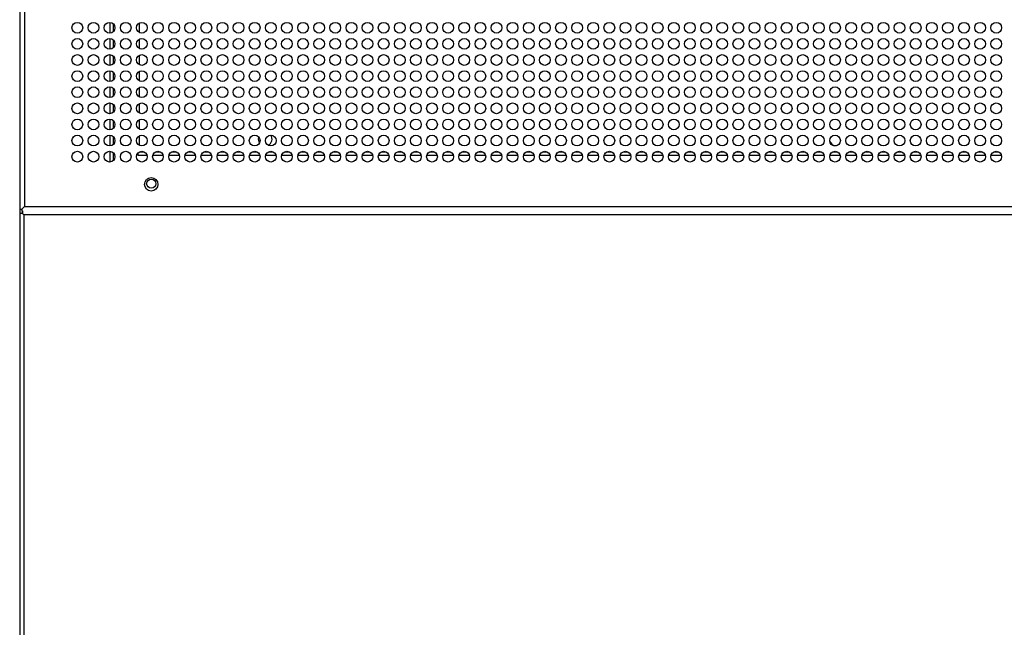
# Model space of a CAD drawing. Header units: millimetres. Extents: x 318 to 5748, y 324 to 4005.
# Tile 8 of 17: x 1731 to 2098, y 3552 to 3778. Entities that reach past the tile are written whole.
import ezdxf

# ---------------------------------------------------------------- set-up
doc = ezdxf.new("R2010")
doc.units = ezdxf.units.MM
doc.header["$LTSCALE"] = 5

msp = doc.modelspace()

# ---------------------------------------------------------------- linework, layer by layer
at = {"color": 7, "linetype": 'Continuous', "lineweight": 25}
for p, q in [((1731.48, 4004.4), (1731.48, 3707.4)), ((1733.28, 4003.4), (1733.28, 3708.4)), ((1765.09, 3776.89), (1765.09, 3772.91)), ((1765.09, 3770.89), (1765.09, 3766.91)), ((1765.09, 3764.89), (1765.09, 3760.91)), ((1765.09, 3758.89), (1765.09, 3754.91)), ((1765.09, 3752.89), (1765.09, 3748.91)), ((1765.09, 3746.89), (1765.09, 3742.91)), ((1765.09, 3740.89), (1765.09, 3736.91)), ((1765.09, 3734.89), (1765.09, 3730.91)), ((1820.39, 3733.43), (1820.5, 3734.15)), ((1765.09, 3728.89), (1765.09, 3724.91)), ((1775.4, 3728.17), (1775.4, 3727.43)), ((1775.4, 3727.43), (1778.86, 3727.43)), ((1781.01, 3727.43), (1784.86, 3727.43)), ((1787.01, 3727.43), (1790.86, 3727.43)), ((1793.01, 3727.43), (1796.86, 3727.43)), ((1799.01, 3727.43), (1802.86, 3727.43)), ((1805.01, 3727.43), (1808.86, 3727.43)), ((1811.01, 3727.43), (1814.86, 3727.43)), ((1817.01, 3727.43), (1820.86, 3727.43)), ((1823.01, 3727.43), (1826.86, 3727.43)), ((1829.01, 3727.43), (1832.86, 3727.43)), ((1835.01, 3727.43), (1838.86, 3727.43)), ((1841.01, 3727.43), (1844.86, 3727.43)), ((1847.01, 3727.43), (1850.86, 3727.43)), ((1853.01, 3727.43), (1856.86, 3727.43)), ((1859.01, 3727.43), (1862.86, 3727.43)), ((1865.01, 3727.43), (1868.86, 3727.43)), ((1871.01, 3727.43), (1874.86, 3727.43)), ((1877.01, 3727.43), (1880.86, 3727.43)), ((1883.01, 3727.43), (1886.86, 3727.43)), ((1889.01, 3727.43), (1892.86, 3727.43)), ((1895.01, 3727.43), (1898.86, 3727.43)), ((1901.01, 3727.43), (1904.86, 3727.43)), ((1907.01, 3727.43), (1910.86, 3727.43)), ((1913.01, 3727.43), (1916.86, 3727.43)), ((1919.01, 3727.43), (1922.86, 3727.43)), ((1925.01, 3727.43), (1928.86, 3727.43)), ((1931.01, 3727.43), (1934.86, 3727.43)), ((1937.01, 3727.43), (1940.86, 3727.43)), ((1943.01, 3727.43), (1946.86, 3727.43)), ((1949.01, 3727.43), (1952.86, 3727.43)), ((1955.01, 3727.43), (1958.86, 3727.43)), ((1961.01, 3727.43), (1964.86, 3727.43)), ((1967.01, 3727.43), (1970.86, 3727.43)), ((1973.01, 3727.43), (1976.86, 3727.43)), ((1979.01, 3727.43), (1982.86, 3727.43)), ((1985.01, 3727.43), (1988.86, 3727.43)), ((1991.01, 3727.43), (1994.86, 3727.43)), ((1997.01, 3727.43), (2000.86, 3727.43)), ((2003.01, 3727.43), (2006.86, 3727.43)), ((2009.01, 3727.43), (2012.86, 3727.43)), ((2015.01, 3727.43), (2018.86, 3727.43)), ((2021.01, 3727.43), (2024.86, 3727.43)), ((2027.01, 3727.43), (2030.86, 3727.43)), ((2033.01, 3727.43), (2036.86, 3727.43)), ((2039.01, 3727.43), (2042.86, 3727.43)), ((2045.01, 3727.43), (2048.86, 3727.43)), ((2051.01, 3727.43), (2054.86, 3727.43)), ((2057.01, 3727.43), (2060.86, 3727.43)), ((2063.01, 3727.43), (2066.86, 3727.43)), ((2069.01, 3727.43), (2072.86, 3727.43)), ((2075.01, 3727.43), (2078.86, 3727.43)), ((2081.01, 3727.43), (2084.86, 3727.43)), ((2087.01, 3727.43), (2090.86, 3727.43)), ((2093.01, 3727.43), (2096.86, 3727.43)), ((1731.48, 3707.4), (1732.28, 3707.4)), ((1731.48, 3707.4), (1731.48, 3705.73)), ((1731.48, 3705.73), (1731.48, 3405.74)), ((1732.48, 3705.73), (1731.48, 3705.73)), ((1733.28, 3708.4), (1732.28, 3707.4)), ((1733.28, 3708.4), (1732.28, 3707.4)), ((1732.28, 3707.4), (1732.28, 3706.6)), ((1732.29, 3707.4), (1732.28, 3707.4)), ((1732.28, 3706.6), (1732.49, 3706.6)), ((1732.98, 3705.23), (1732.48, 3705.73)), ((1732.48, 3705.73), (1732.49, 3705.73)), ((1732.49, 3706.7), (1732.49, 3705.73)), ((1732.49, 3705.73), (1732.98, 3705.23)), ((1732.98, 3705.23), (1732.98, 3406.23)), ((2762.8, 3705.23), (1732.98, 3705.23)), ((1733.28, 3708.4), (2762.59, 3708.4))]:
    msp.add_line(p, q, dxfattribs=at)
at = {"color": 8, "linetype": 'Continuous', "lineweight": 25}
for p, q in [((1766.39, 3773.53), (1766.39, 3776.27)), ((1775.89, 3776.6), (1775.89, 3773.19)), ((1766.39, 3767.53), (1766.39, 3770.27)), ((1775.89, 3770.6), (1775.89, 3767.19)), ((1766.39, 3761.53), (1766.39, 3764.27)), ((1775.89, 3764.6), (1775.89, 3761.19)), ((1766.39, 3755.53), (1766.39, 3758.27)), ((1775.89, 3758.6), (1775.89, 3755.19)), ((1775.89, 3752.6), (1775.89, 3749.19)), ((1766.39, 3749.53), (1766.39, 3752.27)), ((1766.39, 3743.53), (1766.39, 3746.27)), ((1775.89, 3746.6), (1775.89, 3743.19)), ((1766.39, 3737.53), (1766.39, 3740.27)), ((1775.89, 3740.6), (1775.89, 3737.19)), ((1766.39, 3731.53), (1766.39, 3734.27)), ((1775.89, 3734.6), (1775.89, 3731.19)), ((1766.39, 3725.53), (1766.39, 3728.27)), ((1776.14, 3728.73), (1777.73, 3728.73)), ((1782.14, 3728.73), (1783.73, 3728.73)), ((1788.14, 3728.73), (1789.73, 3728.73)), ((1794.14, 3728.73), (1795.73, 3728.73)), ((1800.14, 3728.73), (1801.73, 3728.73)), ((1806.14, 3728.73), (1807.73, 3728.73)), ((1812.14, 3728.73), (1813.73, 3728.73)), ((1818.14, 3728.73), (1819.73, 3728.73)), ((1824.14, 3728.73), (1825.73, 3728.73)), ((1830.14, 3728.73), (1831.73, 3728.73)), ((1836.14, 3728.73), (1837.73, 3728.73)), ((1842.14, 3728.73), (1843.73, 3728.73)), ((1848.14, 3728.73), (1849.73, 3728.73)), ((1854.14, 3728.73), (1855.73, 3728.73)), ((1860.14, 3728.73), (1861.73, 3728.73)), ((1866.14, 3728.73), (1867.73, 3728.73)), ((1872.14, 3728.73), (1873.73, 3728.73)), ((1878.14, 3728.73), (1879.73, 3728.73)), ((1884.14, 3728.73), (1885.73, 3728.73)), ((1890.14, 3728.73), (1891.73, 3728.73)), ((1896.14, 3728.73), (1897.73, 3728.73)), ((1902.14, 3728.73), (1903.73, 3728.73)), ((1908.14, 3728.73), (1909.73, 3728.73)), ((1914.14, 3728.73), (1915.73, 3728.73)), ((1920.14, 3728.73), (1921.73, 3728.73)), ((1926.14, 3728.73), (1927.73, 3728.73)), ((1932.14, 3728.73), (1933.73, 3728.73)), ((1938.14, 3728.73), (1939.73, 3728.73)), ((1944.14, 3728.73), (1945.73, 3728.73)), ((1950.14, 3728.73), (1951.73, 3728.73)), ((1956.14, 3728.73), (1957.73, 3728.73)), ((1962.14, 3728.73), (1963.73, 3728.73)), ((1968.14, 3728.73), (1969.73, 3728.73)), ((1974.14, 3728.73), (1975.73, 3728.73)), ((1980.14, 3728.73), (1981.73, 3728.73)), ((1986.14, 3728.73), (1987.73, 3728.73)), ((1992.14, 3728.73), (1993.73, 3728.73)), ((1998.14, 3728.73), (1999.73, 3728.73)), ((2004.14, 3728.73), (2005.73, 3728.73)), ((2010.14, 3728.73), (2011.73, 3728.73)), ((2016.14, 3728.73), (2017.73, 3728.73)), ((2022.14, 3728.73), (2023.73, 3728.73)), ((2028.14, 3728.73), (2029.73, 3728.73)), ((2034.14, 3728.73), (2035.73, 3728.73)), ((2040.14, 3728.73), (2041.73, 3728.73)), ((2046.14, 3728.73), (2047.73, 3728.73)), ((2052.14, 3728.73), (2053.73, 3728.73)), ((2058.14, 3728.73), (2059.73, 3728.73)), ((2064.14, 3728.73), (2065.73, 3728.73)), ((2070.14, 3728.73), (2071.73, 3728.73)), ((2076.14, 3728.73), (2077.73, 3728.73)), ((2082.14, 3728.73), (2083.73, 3728.73)), ((2088.14, 3728.73), (2089.73, 3728.73)), ((2094.14, 3728.73), (2095.73, 3728.73)), ((1732.48, 3705.73), (1732.48, 3706.6))]:
    msp.add_line(p, q, dxfattribs=at)
at = {"color": 7, "linetype": 'Continuous', "lineweight": 25, "flags": 128}
msp.add_lwpolyline([(1820.77, 3732.11), (1820.58, 3732.48), (1820.39, 3733.43)], dxfattribs=at)
at = {"color": 7, "linetype": 'Continuous', "lineweight": 25}
for centre, radius in [((1752.94, 3774.9), 2), ((1758.94, 3774.9), 2), ((1764.94, 3774.9), 2), ((1770.94, 3774.9), 2), ((1776.94, 3774.9), 2), ((1782.94, 3774.9), 2), ((1788.94, 3774.9), 2), ((1794.94, 3774.9), 2), ((1800.94, 3774.9), 2), ((1806.94, 3774.9), 2), ((1812.94, 3774.9), 2), ((1818.94, 3774.9), 2), ((1824.94, 3774.9), 2), ((1830.94, 3774.9), 2), ((1836.94, 3774.9), 2), ((1842.94, 3774.9), 2), ((1848.94, 3774.9), 2), ((1854.94, 3774.9), 2), ((1860.94, 3774.9), 2), ((1866.94, 3774.9), 2), ((1872.94, 3774.9), 2), ((1878.94, 3774.9), 2), ((1884.94, 3774.9), 2), ((1890.94, 3774.9), 2), ((1896.94, 3774.9), 2), ((1902.94, 3774.9), 2), ((1908.94, 3774.9), 2), ((1914.94, 3774.9), 2), ((1920.94, 3774.9), 2), ((1926.94, 3774.9), 2), ((1932.94, 3774.9), 2), ((1938.94, 3774.9), 2), ((1944.94, 3774.9), 2), ((1950.94, 3774.9), 2), ((1956.94, 3774.9), 2), ((1962.94, 3774.9), 2), ((1968.94, 3774.9), 2), ((1974.94, 3774.9), 2), ((1980.94, 3774.9), 2), ((1986.94, 3774.9), 2), ((1992.94, 3774.9), 2), ((1998.94, 3774.9), 2), ((2004.94, 3774.9), 2), ((2010.94, 3774.9), 2), ((2016.94, 3774.9), 2), ((2022.94, 3774.9), 2), ((2028.94, 3774.9), 2), ((2034.94, 3774.9), 2), ((2040.94, 3774.9), 2), ((2046.94, 3774.9), 2), ((2052.94, 3774.9), 2), ((2058.94, 3774.9), 2), ((2064.94, 3774.9), 2), ((2070.94, 3774.9), 2), ((2076.94, 3774.9), 2), ((2082.94, 3774.9), 2), ((2088.94, 3774.9), 2), ((2094.94, 3774.9), 2), ((1752.94, 3768.9), 2), ((1758.94, 3768.9), 2), ((1764.94, 3768.9), 2), ((1770.94, 3768.9), 2), ((1776.94, 3768.9), 2), ((1782.94, 3768.9), 2), ((1788.94, 3768.9), 2), ((1794.94, 3768.9), 2), ((1800.94, 3768.9), 2), ((1806.94, 3768.9), 2), ((1812.94, 3768.9), 2), ((1818.94, 3768.9), 2), ((1824.94, 3768.9), 2), ((1830.94, 3768.9), 2), ((1836.94, 3768.9), 2), ((1842.94, 3768.9), 2), ((1848.94, 3768.9), 2), ((1854.94, 3768.9), 2), ((1860.94, 3768.9), 2), ((1866.94, 3768.9), 2), ((1872.94, 3768.9), 2), ((1878.94, 3768.9), 2), ((1884.94, 3768.9), 2), ((1890.94, 3768.9), 2), ((1896.94, 3768.9), 2), ((1902.94, 3768.9), 2), ((1908.94, 3768.9), 2), ((1914.94, 3768.9), 2), ((1920.94, 3768.9), 2), ((1926.94, 3768.9), 2), ((1932.94, 3768.9), 2), ((1938.94, 3768.9), 2), ((1944.94, 3768.9), 2), ((1950.94, 3768.9), 2), ((1956.94, 3768.9), 2), ((1962.94, 3768.9), 2), ((1968.94, 3768.9), 2), ((1974.94, 3768.9), 2), ((1980.94, 3768.9), 2), ((1986.94, 3768.9), 2), ((1992.94, 3768.9), 2), ((1998.94, 3768.9), 2), ((2004.94, 3768.9), 2), ((2010.94, 3768.9), 2), ((2016.94, 3768.9), 2), ((2022.94, 3768.9), 2), ((2028.94, 3768.9), 2), ((2034.94, 3768.9), 2), ((2040.94, 3768.9), 2), ((2046.94, 3768.9), 2), ((2052.94, 3768.9), 2), ((2058.94, 3768.9), 2), ((2064.94, 3768.9), 2), ((2070.94, 3768.9), 2), ((2076.94, 3768.9), 2), ((2082.94, 3768.9), 2), ((2088.94, 3768.9), 2), ((2094.94, 3768.9), 2), ((1752.94, 3762.9), 2), ((1758.94, 3762.9), 2), ((1764.94, 3762.9), 2), ((1770.94, 3762.9), 2), ((1776.94, 3762.9), 2), ((1782.94, 3762.9), 2), ((1788.94, 3762.9), 2), ((1794.94, 3762.9), 2), ((1800.94, 3762.9), 2), ((1806.94, 3762.9), 2), ((1812.94, 3762.9), 2), ((1818.94, 3762.9), 2), ((1824.94, 3762.9), 2), ((1830.94, 3762.9), 2), ((1836.94, 3762.9), 2), ((1842.94, 3762.9), 2), ((1848.94, 3762.9), 2), ((1854.94, 3762.9), 2), ((1860.94, 3762.9), 2), ((1866.94, 3762.9), 2), ((1872.94, 3762.9), 2), ((1878.94, 3762.9), 2), ((1884.94, 3762.9), 2), ((1890.94, 3762.9), 2), ((1896.94, 3762.9), 2), ((1902.94, 3762.9), 2), ((1908.94, 3762.9), 2), ((1914.94, 3762.9), 2), ((1920.94, 3762.9), 2), ((1926.94, 3762.9), 2), ((1932.94, 3762.9), 2), ((1938.94, 3762.9), 2), ((1944.94, 3762.9), 2), ((1950.94, 3762.9), 2), ((1956.94, 3762.9), 2), ((1962.94, 3762.9), 2), ((1968.94, 3762.9), 2), ((1974.94, 3762.9), 2), ((1980.94, 3762.9), 2), ((1986.94, 3762.9), 2), ((1992.94, 3762.9), 2), ((1998.94, 3762.9), 2), ((2004.94, 3762.9), 2), ((2010.94, 3762.9), 2), ((2016.94, 3762.9), 2), ((2022.94, 3762.9), 2), ((2028.94, 3762.9), 2), ((2034.94, 3762.9), 2), ((2040.94, 3762.9), 2), ((2046.94, 3762.9), 2), ((2052.94, 3762.9), 2), ((2058.94, 3762.9), 2), ((2064.94, 3762.9), 2), ((2070.94, 3762.9), 2), ((2076.94, 3762.9), 2), ((2082.94, 3762.9), 2), ((2088.94, 3762.9), 2), ((2094.94, 3762.9), 2), ((1752.94, 3756.9), 2), ((1758.94, 3756.9), 2), ((1764.94, 3756.9), 2), ((1770.94, 3756.9), 2), ((1776.94, 3756.9), 2), ((1782.94, 3756.9), 2), ((1788.94, 3756.9), 2), ((1794.94, 3756.9), 2), ((1800.94, 3756.9), 2), ((1806.94, 3756.9), 2), ((1812.94, 3756.9), 2), ((1818.94, 3756.9), 2), ((1824.94, 3756.9), 2), ((1830.94, 3756.9), 2), ((1836.94, 3756.9), 2), ((1842.94, 3756.9), 2), ((1848.94, 3756.9), 2), ((1854.94, 3756.9), 2), ((1860.94, 3756.9), 2), ((1866.94, 3756.9), 2), ((1872.94, 3756.9), 2), ((1878.94, 3756.9), 2), ((1884.94, 3756.9), 2), ((1890.94, 3756.9), 2), ((1896.94, 3756.9), 2), ((1902.94, 3756.9), 2), ((1908.94, 3756.9), 2), ((1914.94, 3756.9), 2), ((1920.94, 3756.9), 2), ((1926.94, 3756.9), 2), ((1932.94, 3756.9), 2), ((1938.94, 3756.9), 2), ((1944.94, 3756.9), 2), ((1950.94, 3756.9), 2), ((1956.94, 3756.9), 2), ((1962.94, 3756.9), 2), ((1968.94, 3756.9), 2), ((1974.94, 3756.9), 2), ((1980.94, 3756.9), 2), ((1986.94, 3756.9), 2), ((1992.94, 3756.9), 2), ((1998.94, 3756.9), 2), ((2004.94, 3756.9), 2), ((2010.94, 3756.9), 2), ((2016.94, 3756.9), 2), ((2022.94, 3756.9), 2), ((2028.94, 3756.9), 2), ((2034.94, 3756.9), 2), ((2040.94, 3756.9), 2), ((2046.94, 3756.9), 2), ((2052.94, 3756.9), 2), ((2058.94, 3756.9), 2), ((2064.94, 3756.9), 2), ((2070.94, 3756.9), 2), ((2076.94, 3756.9), 2), ((2082.94, 3756.9), 2), ((2088.94, 3756.9), 2), ((2094.94, 3756.9), 2), ((1752.94, 3750.9), 2), ((1758.94, 3750.9), 2), ((1764.94, 3750.9), 2), ((1770.94, 3750.9), 2), ((1776.94, 3750.9), 2), ((1782.94, 3750.9), 2), ((1788.94, 3750.9), 2), ((1794.94, 3750.9), 2), ((1800.94, 3750.9), 2), ((1806.94, 3750.9), 2), ((1812.94, 3750.9), 2), ((1818.94, 3750.9), 2), ((1824.94, 3750.9), 2), ((1830.94, 3750.9), 2), ((1836.94, 3750.9), 2), ((1842.94, 3750.9), 2), ((1848.94, 3750.9), 2), ((1854.94, 3750.9), 2), ((1860.94, 3750.9), 2), ((1866.94, 3750.9), 2), ((1872.94, 3750.9), 2), ((1878.94, 3750.9), 2), ((1884.94, 3750.9), 2), ((1890.94, 3750.9), 2), ((1896.94, 3750.9), 2), ((1902.94, 3750.9), 2), ((1908.94, 3750.9), 2), ((1914.94, 3750.9), 2), ((1920.94, 3750.9), 2), ((1926.94, 3750.9), 2), ((1932.94, 3750.9), 2), ((1938.94, 3750.9), 2), ((1944.94, 3750.9), 2), ((1950.94, 3750.9), 2), ((1956.94, 3750.9), 2), ((1962.94, 3750.9), 2), ((1968.94, 3750.9), 2), ((1974.94, 3750.9), 2), ((1980.94, 3750.9), 2), ((1986.94, 3750.9), 2), ((1992.94, 3750.9), 2), ((1998.94, 3750.9), 2), ((2004.94, 3750.9), 2), ((2010.94, 3750.9), 2), ((2016.94, 3750.9), 2), ((2022.94, 3750.9), 2), ((2028.94, 3750.9), 2), ((2034.94, 3750.9), 2), ((2040.94, 3750.9), 2), ((2046.94, 3750.9), 2), ((2052.94, 3750.9), 2), ((2058.94, 3750.9), 2), ((2064.94, 3750.9), 2), ((2070.94, 3750.9), 2), ((2076.94, 3750.9), 2), ((2082.94, 3750.9), 2), ((2088.94, 3750.9), 2), ((2094.94, 3750.9), 2), ((1752.94, 3744.9), 2), ((1758.94, 3744.9), 2), ((1764.94, 3744.9), 2), ((1770.94, 3744.9), 2), ((1776.94, 3744.9), 2), ((1782.94, 3744.9), 2), ((1788.94, 3744.9), 2), ((1794.94, 3744.9), 2), ((1800.94, 3744.9), 2), ((1806.94, 3744.9), 2), ((1812.94, 3744.9), 2), ((1818.94, 3744.9), 2), ((1824.94, 3744.9), 2), ((1830.94, 3744.9), 2), ((1836.94, 3744.9), 2), ((1842.94, 3744.9), 2), ((1848.94, 3744.9), 2), ((1854.94, 3744.9), 2), ((1860.94, 3744.9), 2), ((1866.94, 3744.9), 2), ((1872.94, 3744.9), 2), ((1878.94, 3744.9), 2), ((1884.94, 3744.9), 2), ((1890.94, 3744.9), 2), ((1896.94, 3744.9), 2), ((1902.94, 3744.9), 2), ((1908.94, 3744.9), 2), ((1914.94, 3744.9), 2), ((1920.94, 3744.9), 2), ((1926.94, 3744.9), 2), ((1932.94, 3744.9), 2), ((1938.94, 3744.9), 2), ((1944.94, 3744.9), 2), ((1950.94, 3744.9), 2), ((1956.94, 3744.9), 2), ((1962.94, 3744.9), 2), ((1968.94, 3744.9), 2), ((1974.94, 3744.9), 2), ((1980.94, 3744.9), 2), ((1986.94, 3744.9), 2), ((1992.94, 3744.9), 2), ((1998.94, 3744.9), 2), ((2004.94, 3744.9), 2), ((2010.94, 3744.9), 2), ((2016.94, 3744.9), 2), ((2022.94, 3744.9), 2), ((2028.94, 3744.9), 2), ((2034.94, 3744.9), 2), ((2040.94, 3744.9), 2), ((2046.94, 3744.9), 2), ((2052.94, 3744.9), 2), ((2058.94, 3744.9), 2), ((2064.94, 3744.9), 2), ((2070.94, 3744.9), 2), ((2076.94, 3744.9), 2), ((2082.94, 3744.9), 2), ((2088.94, 3744.9), 2), ((2094.94, 3744.9), 2), ((1752.94, 3738.9), 2), ((1758.94, 3738.9), 2), ((1764.94, 3738.9), 2), ((1770.94, 3738.9), 2), ((1776.94, 3738.9), 2), ((1782.94, 3738.9), 2), ((1788.94, 3738.9), 2), ((1794.94, 3738.9), 2), ((1800.94, 3738.9), 2), ((1806.94, 3738.9), 2), ((1812.94, 3738.9), 2), ((1818.94, 3738.9), 2), ((1824.94, 3738.9), 2), ((1830.94, 3738.9), 2), ((1836.94, 3738.9), 2), ((1842.94, 3738.9), 2), ((1848.94, 3738.9), 2), ((1854.94, 3738.9), 2), ((1860.94, 3738.9), 2), ((1866.94, 3738.9), 2), ((1872.94, 3738.9), 2), ((1878.94, 3738.9), 2), ((1884.94, 3738.9), 2), ((1890.94, 3738.9), 2), ((1896.94, 3738.9), 2), ((1902.94, 3738.9), 2), ((1908.94, 3738.9), 2), ((1914.94, 3738.9), 2), ((1920.94, 3738.9), 2), ((1926.94, 3738.9), 2), ((1932.94, 3738.9), 2), ((1938.94, 3738.9), 2), ((1944.94, 3738.9), 2), ((1950.94, 3738.9), 2), ((1956.94, 3738.9), 2), ((1962.94, 3738.9), 2), ((1968.94, 3738.9), 2), ((1974.94, 3738.9), 2), ((1980.94, 3738.9), 2), ((1986.94, 3738.9), 2), ((1992.94, 3738.9), 2), ((1998.94, 3738.9), 2), ((2004.94, 3738.9), 2), ((2010.94, 3738.9), 2), ((2016.94, 3738.9), 2), ((2022.94, 3738.9), 2), ((2028.94, 3738.9), 2), ((2034.94, 3738.9), 2), ((2040.94, 3738.9), 2), ((2046.94, 3738.9), 2), ((2052.94, 3738.9), 2), ((2058.94, 3738.9), 2), ((2064.94, 3738.9), 2), ((2070.94, 3738.9), 2), ((2076.94, 3738.9), 2), ((2082.94, 3738.9), 2), ((2088.94, 3738.9), 2), ((2094.94, 3738.9), 2), ((1752.94, 3732.9), 2), ((1758.94, 3732.9), 2), ((1764.94, 3732.9), 2), ((1770.94, 3732.9), 2), ((1776.94, 3732.9), 2), ((1782.94, 3732.9), 2), ((1788.94, 3732.9), 2), ((1794.94, 3732.9), 2), ((1800.94, 3732.9), 2), ((1806.94, 3732.9), 2), ((1812.94, 3732.9), 2), ((1818.94, 3732.9), 2), ((1824.94, 3732.9), 2), ((1830.94, 3732.9), 2), ((1836.94, 3732.9), 2), ((1842.94, 3732.9), 2), ((1848.94, 3732.9), 2), ((1854.94, 3732.9), 2), ((1860.94, 3732.9), 2), ((1866.94, 3732.9), 2), ((1872.94, 3732.9), 2), ((1878.94, 3732.9), 2), ((1884.94, 3732.9), 2), ((1890.94, 3732.9), 2), ((1896.94, 3732.9), 2), ((1902.94, 3732.9), 2), ((1908.94, 3732.9), 2), ((1914.94, 3732.9), 2), ((1920.94, 3732.9), 2), ((1926.94, 3732.9), 2), ((1932.94, 3732.9), 2), ((1938.94, 3732.9), 2), ((1944.94, 3732.9), 2), ((1950.94, 3732.9), 2), ((1956.94, 3732.9), 2), ((1962.94, 3732.9), 2), ((1968.94, 3732.9), 2), ((1974.94, 3732.9), 2), ((1980.94, 3732.9), 2), ((1986.94, 3732.9), 2), ((1992.94, 3732.9), 2), ((1998.94, 3732.9), 2), ((2004.94, 3732.9), 2), ((2010.94, 3732.9), 2), ((2016.94, 3732.9), 2), ((2022.94, 3732.9), 2), ((2028.94, 3732.9), 2), ((2034.94, 3732.9), 2), ((2040.94, 3732.9), 2), ((2046.94, 3732.9), 2), ((2052.94, 3732.9), 2), ((2058.94, 3732.9), 2), ((2064.94, 3732.9), 2), ((2070.94, 3732.9), 2), ((2076.94, 3732.9), 2), ((2082.94, 3732.9), 2), ((2088.94, 3732.9), 2), ((2094.94, 3732.9), 2), ((1752.94, 3726.9), 2), ((1758.94, 3726.9), 2), ((1764.94, 3726.9), 2), ((1770.94, 3726.9), 2), ((1776.94, 3726.9), 2), ((1782.94, 3726.9), 2), ((1788.94, 3726.9), 2), ((1794.94, 3726.9), 2), ((1800.94, 3726.9), 2), ((1806.94, 3726.9), 2), ((1812.94, 3726.9), 2), ((1818.94, 3726.9), 2), ((1824.94, 3726.9), 2), ((1830.94, 3726.9), 2), ((1836.94, 3726.9), 2), ((1842.94, 3726.9), 2), ((1848.94, 3726.9), 2), ((1854.94, 3726.9), 2), ((1860.94, 3726.9), 2), ((1866.94, 3726.9), 2), ((1872.94, 3726.9), 2), ((1878.94, 3726.9), 2), ((1884.94, 3726.9), 2), ((1890.94, 3726.9), 2), ((1896.94, 3726.9), 2), ((1902.94, 3726.9), 2), ((1908.94, 3726.9), 2), ((1914.94, 3726.9), 2), ((1920.94, 3726.9), 2), ((1926.94, 3726.9), 2), ((1932.94, 3726.9), 2), ((1938.94, 3726.9), 2), ((1944.94, 3726.9), 2), ((1950.94, 3726.9), 2), ((1956.94, 3726.9), 2), ((1962.94, 3726.9), 2), ((1968.94, 3726.9), 2), ((1974.94, 3726.9), 2), ((1980.94, 3726.9), 2), ((1986.94, 3726.9), 2), ((1992.94, 3726.9), 2), ((1998.94, 3726.9), 2), ((2004.94, 3726.9), 2), ((2010.94, 3726.9), 2), ((2016.94, 3726.9), 2), ((2022.94, 3726.9), 2), ((2028.94, 3726.9), 2), ((2034.94, 3726.9), 2), ((2040.94, 3726.9), 2), ((2046.94, 3726.9), 2), ((2052.94, 3726.9), 2), ((2058.94, 3726.9), 2), ((2064.94, 3726.9), 2), ((2070.94, 3726.9), 2), ((2076.94, 3726.9), 2), ((2082.94, 3726.9), 2), ((2088.94, 3726.9), 2), ((2094.94, 3726.9), 2), ((1780.44, 3716.6), 2.5), ((1780.44, 3716.83), 1.7)]:
    msp.add_circle(centre, radius, dxfattribs=at)
for centre, start, end in [((1822.89, 3733.43), 294.8074, 35.8711), ((2035.39, 3733.43), 190.9905, 268.2494)]:
    msp.add_arc(centre, 2.5, start, end, dxfattribs=at)

doc.saveas('drawing.dxf')
